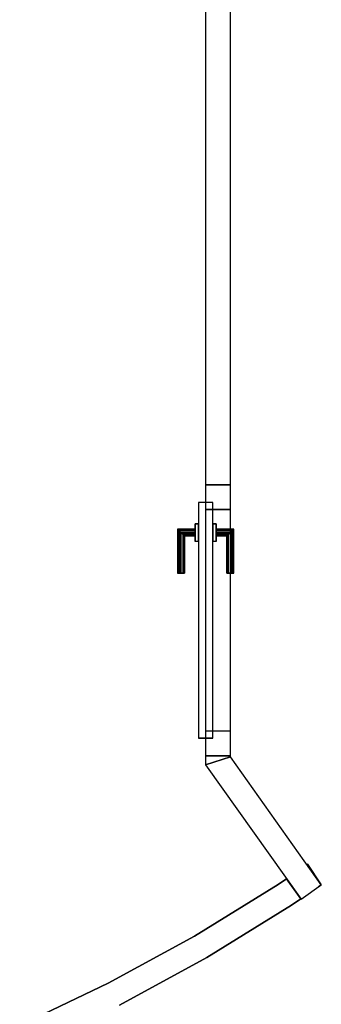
# Model space of a CAD drawing. Header units: metres. Extents: x 391.1 to 427.5, y 12.7 to 28.4.
# Tile 127 of 139: x 415.452 to 416.306, y 18.094 to 20.883. Entities that reach past the tile are written whole.
import ezdxf

# ---------------------------------------------------------------- set-up
doc = ezdxf.new("R2010")
doc.units = ezdxf.units.M
doc.layers.add('01_CARPINTERIA', color=5, linetype='Continuous', lineweight=25, true_color=0x0000ff)
for name, color, linetype, lineweight in [('A-GENM-____-OTLN', 7, 'Continuous', 18), ('A-WALL-____-MCUT', 7, 'Continuous', 25), ('A-WALL-____-OTLN', 7, 'Continuous', 25)]:
    doc.layers.add(name, color=color, linetype=linetype, lineweight=lineweight)

# ---------------------------------------------------------------- blocks, each defined once
blk = doc.blocks.new('Family - LONDR55-XX_ZZ-ARQ-CAA-M3D-Londres55-154734-04_ELEC_P1')
at = {"layer": '01_CARPINTERIA', "color": 161, "true_color": 0xaaaaff}
for p, q in [((0.5175, 0.1487), (0.5175, 0.15)), ((0.5175, 0.15), (0.5175, 0.1487)), ((0.6425, 0.15), (0.5175, 0.15)), ((0.5175, 0.145), (0.5175, 0.1487)), ((0.5175, 0.1487), (0.5175, 0.145)), ((0.6412, 0.1487), (0.5175, 0.1487)), ((0.6412, 0.1487), (0.5175, 0.1487)), ((0.5175, 0.14), (0.5175, 0.145)), ((0.5175, 0.145), (0.5175, 0.14)), ((0.6375, 0.145), (0.5175, 0.145)), ((0.6375, 0.145), (0.5175, 0.145)), ((0.5175, 0.135), (0.5175, 0.14)), ((0.5175, 0.14), (0.5175, 0.135)), ((0.5175, 0.14), (0.6325, 0.14)), ((0.6325, 0.14), (0.5175, 0.14)), ((0.6275, 0.135), (0.6325, 0.14)), ((0.6325, 0.14), (0.6275, 0.135)), ((0.6375, 0.145), (0.6325, 0.14)), ((0.6325, 0.14), (0.6375, 0.145)), ((0.6325, 0.14), (0.6325, 0.1)), ((0.6325, 0.1), (0.6325, 0.14)), ((0.6412, 0.1487), (0.6375, 0.145)), ((0.6375, 0.145), (0.6412, 0.1487)), ((0.6375, 0.1), (0.6375, 0.145)), ((0.6375, 0.1), (0.6375, 0.145)), ((0.6425, 0.15), (0.6412, 0.1487)), ((0.6412, 0.1487), (0.6425, 0.15)), ((0.6412, 0.1), (0.6412, 0.1487)), ((0.6412, 0.1), (0.6412, 0.1487)), ((0.6425, 0.1), (0.6425, 0.15)), ((0.5175, 0.135), (0.5175, 0.1313)), ((0.5175, 0.1313), (0.5175, 0.135)), ((0.6275, 0.135), (0.5175, 0.135)), ((0.6275, 0.135), (0.5175, 0.135)), ((0.5175, 0.1313), (0.5175, 0.13)), ((0.5175, 0.13), (0.5175, 0.1313)), ((0.6239, 0.1313), (0.5175, 0.1313)), ((0.6239, 0.1313), (0.5175, 0.1313)), ((0.6225, 0.13), (0.5175, 0.13)), ((0.6225, 0.13), (0.6239, 0.1313)), ((0.6239, 0.1313), (0.6225, 0.13)), ((0.6225, 0.1), (0.6225, 0.13)), ((0.6239, 0.1313), (0.6275, 0.135)), ((0.6275, 0.135), (0.6239, 0.1313)), ((0.6239, 0.1), (0.6239, 0.1313)), ((0.6239, 0.1), (0.6239, 0.1313)), ((0.6275, 0.1), (0.6275, 0.135)), ((0.6275, 0.1), (0.6275, 0.135)), ((0.7175, 0.09), (0.05, 0.09)), ((0.05, 0.09), (0.05, 0.05)), ((0.7175, 0.09), (0.05, 0.09)), ((0.05, 0.05), (0.05, 0.09)), ((0.6575, 0.1), (0.6075, 0.1)), ((0.6075, 0.1), (0.6575, 0.1)), ((0.6075, 0.09), (0.6075, 0.1)), ((0.6075, 0.09), (0.6075, 0.1)), ((0.6575, 0.09), (0.6075, 0.09)), ((0.6075, 0.09), (0.6575, 0.09)), ((0.6239, 0.1), (0.6225, 0.1)), ((0.6225, 0.1), (0.6239, 0.1)), ((0.6275, 0.1), (0.6239, 0.1)), ((0.6239, 0.1), (0.6275, 0.1)), ((0.6325, 0.1), (0.6275, 0.1)), ((0.6275, 0.1), (0.6325, 0.1)), ((0.6375, 0.1), (0.6325, 0.1)), ((0.6325, 0.1), (0.6375, 0.1)), ((0.6375, 0.1), (0.6412, 0.1)), ((0.6412, 0.1), (0.6375, 0.1)), ((0.6412, 0.1), (0.6425, 0.1)), ((0.6425, 0.1), (0.6412, 0.1)), ((0.6575, 0.09), (0.6575, 0.1)), ((0.6575, 0.1), (0.6575, 0.09)), ((0.7175, 0.05), (0.7175, 0.09)), ((0.7175, 0.05), (0.7175, 0.09)), ((0.07, 0.07), (0, 0.07)), ((0, 0.07), (0, 0)), ((0.07, 0.07), (0, 0.07)), ((0, 0), (0, 0.07)), ((0.07, 0), (0.07, 0.07)), ((0.07, 0), (0.07, 0.07)), ((0.7675, 0.07), (0.6975, 0.07)), ((0.6975, 0.07), (0.6975, 0)), ((0.7675, 0.07), (0.6975, 0.07)), ((0.6975, 0), (0.6975, 0.07)), ((0.7675, 0), (0.7675, 0.07)), ((0.7675, 0), (0.7675, 0.07)), ((0.05, 0.05), (0.7175, 0.05)), ((0.05, 0.05), (0.7175, 0.05)), ((0.6075, 0.05), (0.6575, 0.05)), ((0.6575, 0.05), (0.6075, 0.05)), ((0.6075, 0.04), (0.6075, 0.05)), ((0.6075, 0.04), (0.6075, 0.05)), ((0.6075, 0.04), (0.6575, 0.04)), ((0.6575, 0.04), (0.6075, 0.04)), ((0.6239, 0.04), (0.6225, 0.04)), ((0.6225, 0.04), (0.6239, 0.04)), ((0.6225, 0.01), (0.6225, 0.04)), ((0.6275, 0.04), (0.6239, 0.04)), ((0.6239, 0.04), (0.6275, 0.04)), ((0.6239, 0.0087), (0.6239, 0.04)), ((0.6239, 0.0087), (0.6239, 0.04)), ((0.6275, 0.04), (0.6325, 0.04)), ((0.6325, 0.04), (0.6275, 0.04)), ((0.6275, 0.005), (0.6275, 0.04)), ((0.6275, 0.005), (0.6275, 0.04)), ((0.6325, 0.04), (0.6375, 0.04)), ((0.6375, 0.04), (0.6325, 0.04)), ((0.6325, 0.04), (0.6325, 0)), ((0.6325, 0), (0.6325, 0.04)), ((0.6375, 0.04), (0.6412, 0.04)), ((0.6412, 0.04), (0.6375, 0.04)), ((0.6375, -0.005), (0.6375, 0.04)), ((0.6375, -0.005), (0.6375, 0.04)), ((0.6412, 0.04), (0.6425, 0.04)), ((0.6425, 0.04), (0.6412, 0.04)), ((0.6412, -0.0087), (0.6412, 0.04)), ((0.6412, -0.0087), (0.6412, 0.04)), ((0.6425, -0.01), (0.6425, 0.04)), ((0.6575, 0.04), (0.6575, 0.05)), ((0.6575, 0.05), (0.6575, 0.04)), ((0, 0), (0.07, 0)), ((0, 0), (0.07, 0)), ((0.5175, 0.0087), (0.5175, 0.01)), ((0.5175, 0.01), (0.5175, 0.0087)), ((0.5175, 0.01), (0.6225, 0.01)), ((0.5175, 0.005), (0.5175, 0.0087)), ((0.5175, 0.0087), (0.5175, 0.005)), ((0.5175, 0.0087), (0.6239, 0.0087)), ((0.5175, 0.0087), (0.6239, 0.0087)), ((0.5175, 0), (0.5175, 0.005)), ((0.5175, 0.005), (0.5175, 0)), ((0.5175, 0.005), (0.6275, 0.005)), ((0.5175, 0.005), (0.6275, 0.005)), ((0.5175, -0.005), (0.5175, 0)), ((0.5175, 0), (0.5175, -0.005)), ((0.6325, 0), (0.5175, 0)), ((0.5175, 0), (0.6325, 0)), ((0.6239, 0.0087), (0.6225, 0.01)), ((0.6225, 0.01), (0.6239, 0.0087)), ((0.6275, 0.005), (0.6239, 0.0087)), ((0.6239, 0.0087), (0.6275, 0.005)), ((0.6325, 0), (0.6275, 0.005)), ((0.6275, 0.005), (0.6325, 0)), ((0.6325, 0), (0.6375, -0.005)), ((0.6975, 0), (0.7675, 0)), ((0.6975, 0), (0.7675, 0)), ((0.5175, -0.005), (0.5175, -0.0087)), ((0.5175, -0.0087), (0.5175, -0.005)), ((0.5175, -0.005), (0.6375, -0.005)), ((0.5175, -0.005), (0.6375, -0.005)), ((0.5175, -0.0087), (0.5175, -0.01)), ((0.5175, -0.01), (0.5175, -0.0087)), ((0.5175, -0.0087), (0.6412, -0.0087)), ((0.5175, -0.0087), (0.6412, -0.0087)), ((0.5175, -0.01), (0.6425, -0.01)), ((0.6375, -0.005), (0.6325, 0)), ((0.6375, -0.005), (0.6412, -0.0087)), ((0.6412, -0.0087), (0.6375, -0.005)), ((0.6412, -0.0087), (0.6425, -0.01)), ((0.6425, -0.01), (0.6412, -0.0087))]:
    blk.add_line(p, q, dxfattribs=at)
blk = doc.blocks.new('Family - Porta P1-154735-04_ELEC_P1')
blk.add_blockref('Family - LONDR55-XX_ZZ-ARQ-CAA-M3D-Londres55-154734-04_ELEC_P1', (0, 0))
blk = doc.blocks.new('Family - Envans P1-155028-04_ELEC_P1')
at = {"layer": 'A-WALL-____-MCUT', "color": 253, "true_color": 0xaaaaaa}
for p, q in [((5.7124, 0.9901), (5.7111, 0.9892)), ((5.7111, 0.9892), (5.7517, 0.9323)), ((5.7517, 0.9323), (5.7124, 0.9901)), ((5.6535, 0.9494), (5.6294, 0.9328)), ((5.6941, 0.8924), (5.6535, 0.9494)), ((5.6294, 0.9328), (5.3926, 0.787)), ((5.7438, 0.9267), (5.7479, 0.9296)), ((5.7476, 0.9293), (5.7438, 0.9267)), ((5.7517, 0.9322), (5.7476, 0.9293)), ((5.7479, 0.9296), (5.7517, 0.9323)), ((5.7517, 0.9323), (5.7517, 0.9322)), ((5.7517, 0.9322), (5.7517, 0.9322)), ((5.6677, 0.8742), (5.6941, 0.8924)), ((5.4277, 0.7265), (5.6677, 0.8742)), ((5.3926, 0.787), (5.1484, 0.6538)), ((5.1803, 0.5915), (5.4277, 0.7265)), ((5.1484, 0.6538), (4.8976, 0.5336))]:
    blk.add_line(p, q, dxfattribs=at)
at = {"layer": 'A-WALL-____-OTLN', "color": 253, "true_color": 0xaaaaaa}
for p, q in [((5.7124, 0.9901), (5.7111, 0.9892)), ((5.7517, 0.9323), (5.7111, 0.9892)), ((5.7124, 0.9901), (5.7517, 0.9323)), ((5.6294, 0.9328), (5.6535, 0.9494)), ((5.6535, 0.9494), (5.6941, 0.8924)), ((5.3926, 0.787), (5.6294, 0.9328)), ((5.7438, 0.9267), (5.7517, 0.9323)), ((5.7438, 0.9267), (5.7517, 0.9323)), ((5.7517, 0.9322), (5.7438, 0.9267)), ((5.7438, 0.9267), (5.7517, 0.9322)), ((5.7479, 0.9296), (5.7438, 0.9267)), ((5.7476, 0.9293), (5.7438, 0.9267)), ((5.7476, 0.9293), (5.7517, 0.9322)), ((5.7479, 0.9296), (5.7517, 0.9323)), ((5.7517, 0.9322), (5.7517, 0.9323)), ((5.7517, 0.9323), (5.7517, 0.9322)), ((5.7517, 0.9322), (5.7517, 0.9323)), ((5.7517, 0.9322), (5.7517, 0.9322)), ((5.6941, 0.8924), (5.6677, 0.8742)), ((5.6677, 0.8742), (5.4277, 0.7265)), ((5.1484, 0.6538), (5.3926, 0.787)), ((5.4277, 0.7265), (5.1803, 0.5915)), ((4.8976, 0.5336), (5.1484, 0.6538))]:
    blk.add_line(p, q, dxfattribs=at)
blk = doc.blocks.new('Family - Envans P1-155179-04_ELEC_P1')
at = {"layer": 'A-WALL-____-MCUT', "color": 253, "true_color": 0xaaaaaa}
for p, q in [((0, 0.07), (0, 0)), ((0.4664, 0.07), (0, 0.07)), ((0.444, 0), (0.4664, 0.07)), ((0, 0), (0.444, 0))]:
    blk.add_line(p, q, dxfattribs=at)
at = {"layer": 'A-WALL-____-OTLN', "color": 253, "true_color": 0xaaaaaa}
for p, q in [((0, 0.07), (0, 0)), ((0.4664, 0.07), (0, 0.07)), ((0.444, 0), (0.4664, 0.07)), ((0, 0), (0.444, 0))]:
    blk.add_line(p, q, dxfattribs=at)
at = {"layer": 'A-WALL-____-OTLN', "color": 253, "lineweight": 18, "true_color": 0xaaaaaa}
blk.add_line((0, 0), (0.444, 0), dxfattribs=at)
blk = doc.blocks.new('Family - Envans P1-155245-04_ELEC_P1')
at = {"layer": 'A-WALL-____-MCUT', "color": 253, "true_color": 0xaaaaaa}
for p, q in [((0.0029, 0.07), (-0.0224, 0.07)), ((-0.0224, 0.07), (0, 0)), ((0.0029, 0), (0.0029, 0.07)), ((0.7704, 0.07), (0.7704, 0)), ((3.2746, 0.07), (0.7704, 0.07)), ((0, 0), (0.0029, 0)), ((0.7704, 0), (3.2746, 0))]:
    blk.add_line(p, q, dxfattribs=at)
at = {"layer": 'A-WALL-____-OTLN', "color": 253, "true_color": 0xaaaaaa}
for p, q in [((3.2746, 0.07), (-0.0224, 0.07)), ((-0.0224, 0.07), (0, 0)), ((0.7704, 0.07), (0.0029, 0.07)), ((0.0029, 0.07), (0.0029, 0)), ((0.7704, 0.07), (0.7704, 0)), ((0, 0), (3.2746, 0)), ((0.0029, 0), (0.7704, 0))]:
    blk.add_line(p, q, dxfattribs=at)
at = {"layer": 'A-WALL-____-OTLN', "color": 253, "lineweight": 18, "true_color": 0xaaaaaa}
blk.add_line((0, 0), (3.2765, 0), dxfattribs=at)
blk = doc.blocks.new('Family - Vano de puerta P1-155247-04_ELEC_P1')
at = {"layer": 'A-GENM-____-OTLN', "color": 253, "true_color": 0xaaaaaa}
for p, q in [((416.0484, 19.5653), (415.9784, 19.5653)), ((415.9784, 19.5653), (415.9784, 18.7978)), ((416.0484, 19.5653), (415.9784, 19.5653)), ((415.9784, 18.7978), (415.9784, 19.5653)), ((416.0484, 18.7978), (416.0484, 19.5653)), ((416.0484, 19.5653), (416.0484, 18.7978)), ((415.9784, 18.7978), (416.0484, 18.7978)), ((416.0484, 18.7978), (415.9784, 18.7978))]:
    blk.add_line(p, q, dxfattribs=at)
blk = doc.blocks.new('LONDR55-XX_ZZ-ARQ-CAA-M3D-Londres55_ifc-1-04_ELEC_P1')
at = {"layer": '01_CARPINTERIA', "color": 253, "lineweight": 18, "true_color": 0xaaaaaa, "rotation": 90}
blk.add_blockref('Family - Porta P1-154735-04_ELEC_P1', (416.0484, 18.7978), dxfattribs=at)
at = {"layer": 'A-GENM-____-OTLN', "color": 253, "lineweight": 18, "true_color": 0xaaaaaa}
blk.add_blockref('Family - Vano de puerta P1-155247-04_ELEC_P1', (0, 0), dxfattribs=at)
at = {"layer": 'A-WALL-____-OTLN', "color": 253, "lineweight": 18, "true_color": 0xaaaaaa}
for name, p, rotation in [('Family - Envans P1-155245-04_ELEC_P1', (416.0484, 18.7948), 90), ('Family - Envans P1-155179-04_ELEC_P1', (416.3059, 18.4331), 125.4437553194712)]:
    blk.add_blockref(name, p, dxfattribs=dict(at, rotation=rotation))
blk.add_blockref('Family - Envans P1-155028-04_ELEC_P1', (410.5542, 17.5008), dxfattribs=at)

msp = doc.modelspace()

# ---------------------------------------------------------------- block references
at = {"lineweight": 5}
msp.add_blockref('LONDR55-XX_ZZ-ARQ-CAA-M3D-Londres55_ifc-1-04_ELEC_P1', (0, 0), dxfattribs=at)

doc.saveas('drawing.dxf')
